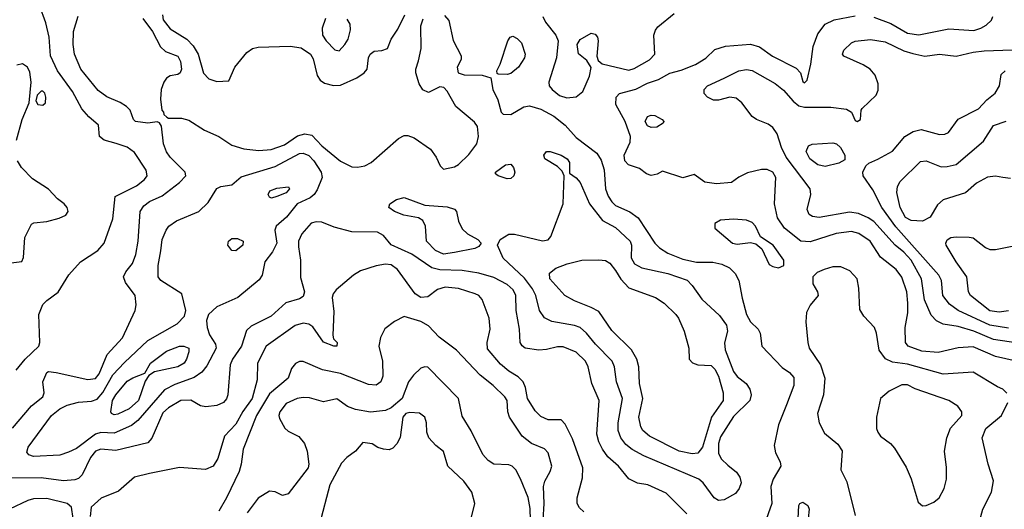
# Model space of a CAD drawing. Extents: x 1173079 to 1307053, y 522583 to 678478.
# Tile 236 of 256: x 1230581 to 1235842, y 609954 to 612568. Entities that reach past the tile are written whole.
import ezdxf

# ---------------------------------------------------------------- set-up
doc = ezdxf.new("R2010")
doc.units = 0

msp = doc.modelspace()

# ---------------------------------------------------------------- linework, layer by layer
at = {"layer": '0CON20XD'}
for points in [[(1230562.5, 610697.5), (1230609.3, 610755), (1230683.1, 610825), (1230688.5, 610845), (1230683.4, 610995), (1230705, 611047.5), (1230725, 611069.5), (1230786.4, 611113.6), (1230843.9, 611206.1), (1230905.4, 611274.6), (1230998.1, 611335), (1231032.7, 611375), (1231079.1, 611505), (1231090, 611625), (1231205, 611681.2), (1231247.5, 611715), (1231262.1, 611735), (1231256.2, 611765), (1231195, 611860), (1231155, 611887.8), (1231096.9, 611906.9), (1231032.5, 611925), (1231007.5, 611945), (1231001.2, 612005), (1230949.5, 612049.5), (1230913.1, 612093.1), (1230862.5, 612185), (1230783.4, 612295), (1230745.3, 612375), (1230737.3, 612475), (1230721.1, 612551.1), (1230686.4, 612645)], [(1231343, 612595), (1231347.6, 612567.6), (1231385, 612519.3), (1231473.9, 612463.9), (1231508.4, 612428.4), (1231533.7, 612385), (1231563.4, 612283.4), (1231592.2, 612252.2), (1231635, 612237.5), (1231698.3, 612241.7), (1231730.4, 612315), (1231795, 612392.5), (1231825, 612414.5), (1231855, 612420.8), (1232026.6, 612426.6), (1232085, 612417.5), (1232135.5, 612385), (1232149.5, 612359.5), (1232171, 612271), (1232185.8, 612245.8), (1232208.6, 612228.6), (1232256.7, 612216.7), (1232295, 612218.8), (1232381.8, 612258.2), (1232422.2, 612285), (1232437.8, 612305), (1232444.4, 612365), (1232454.3, 612385), (1232475, 612400), (1232515.9, 612404.1), (1232545.8, 612414.2), (1232565.7, 612465), (1232602.2, 612517.8), (1232639.5, 612595)], [(1233375.6, 612585), (1233390, 612555), (1233445.8, 612485), (1233457.5, 612455), (1233449.4, 612365), (1233407.8, 612235), (1233410.6, 612215), (1233425.7, 612195), (1233465, 612163.6), (1233505, 612150.9), (1233555, 612155.7), (1233589.4, 612185), (1233626.1, 612266.1), (1233633.9, 612313.9), (1233611.2, 612351.2), (1233566.4, 612386.4), (1233560, 612435), (1233575, 612463.3), (1233635, 612496.2), (1233655, 612491.2), (1233667.5, 612475), (1233671.4, 612455), (1233664.1, 612374.1), (1233671.2, 612351.2), (1233692.5, 612332.5), (1233835, 612298.6), (1233865, 612308.1), (1233945.5, 612354.5), (1233974.6, 612385), (1233969.1, 612485), (1233977.6, 612512.4), (1233990.5, 612529.5), (1234077.8, 612602.2)], [(1230542.9, 610387.1), (1230643.5, 610506.5), (1230704.2, 610555), (1230710.8, 610575), (1230704.4, 610635), (1230725, 610683.8), (1230735, 610689.2), (1230775, 610684.4), (1230945, 610647.9), (1230985, 610652.1), (1231005, 610676.9), (1231048.6, 610781.4), (1231130.9, 610869.1), (1231198.1, 611015), (1231203.1, 611045), (1231197.8, 611095), (1231146.2, 611165), (1231135.6, 611195), (1231148.3, 611221.7), (1231183, 611267), (1231200.7, 611315), (1231213.6, 611385), (1231224.2, 611545), (1231244, 611575), (1231275, 611598.3), (1231342.6, 611627.4), (1231435, 611698.1), (1231468.6, 611735), (1231465.8, 611755), (1231384.2, 611835), (1231365, 611862), (1231350, 611905), (1231339.3, 611999.3), (1231328.3, 612018.3), (1231315, 612022.5), (1231265, 612015.8), (1231198.8, 612025), (1231188, 612035), (1231170.8, 612085), (1231151.9, 612105), (1231116.8, 612126.8), (1231046.1, 612156.1), (1230999.5, 612189.5), (1230906.7, 612305), (1230873.9, 612385), (1230866.7, 612435), (1230868.9, 612505), (1230893, 612587)], [(1231238.2, 612575), (1231290.8, 612505), (1231333.8, 612423.8), (1231359.3, 612399.3), (1231425, 612374.2), (1231440.5, 612345), (1231446.2, 612305), (1231438.6, 612285), (1231425, 612275.7), (1231385, 612268.1), (1231365, 612255.7), (1231350.8, 612235), (1231337.5, 612195), (1231333.3, 612143.3), (1231340, 612085), (1231350, 612075), (1231351.7, 612061.7), (1231367, 612047), (1231375, 612042.5), (1231445, 612043.1), (1231485, 612031.5), (1231568.7, 611978.7), (1231645, 611944.6), (1231715, 611898.8), (1231779, 611879), (1231859.4, 611869.4), (1231925, 611875.7), (1231995, 611900.8), (1232065, 611947.6), (1232105, 611959.2), (1232142.1, 611952.1), (1232195, 611895.4), (1232295, 611813.2), (1232355, 611783.4), (1232385, 611780), (1232425, 611788.7), (1232458.1, 611805), (1232605.3, 611934.7), (1232635, 611949.2), (1232655, 611949.6), (1232688.1, 611938.1), (1232776.1, 611876.1), (1232805.3, 611835), (1232827.6, 611787.6), (1232845, 611770), (1232905, 611782.5), (1232925, 611795.7), (1232980.7, 611849.3), (1233023.8, 611905), (1233032.3, 611945), (1233027.8, 611997.8), (1233011.1, 612021.1), (1232911.2, 612105), (1232865, 612187.5), (1232846.9, 612206.9), (1232825, 612209.4), (1232765, 612178.9), (1232735, 612193.1), (1232715, 612225.8), (1232697.3, 612285), (1232697.3, 612305), (1232711.7, 612348.3), (1232725.9, 612415), (1232724.1, 612535), (1232736.3, 612573.7)], [(1232214, 612575), (1232196.4, 612523.6), (1232199.6, 612485), (1232218.5, 612455), (1232265, 612407.9), (1232287.5, 612402.5), (1232318.7, 612435), (1232336.6, 612465), (1232347.9, 612515), (1232346.9, 612545), (1232330.6, 612570.6)], [(1232851.1, 612591.1), (1232873.2, 612563.2), (1232896.8, 612456.8), (1232940, 612375), (1232939.2, 612355), (1232919.2, 612315), (1232924.5, 612284.5), (1232955, 612274.4), (1233052.5, 612272.5), (1233098.3, 612258.3), (1233108.6, 612195), (1233135, 612141.2), (1233154.3, 612074.3), (1233164.3, 612064.3), (1233205, 612062.9), (1233275, 612103.3), (1233305, 612108.2), (1233365, 612089.7), (1233435, 612053.7), (1233495.5, 612005), (1233555, 611938.8), (1233664.8, 611854.8), (1233688.5, 611818.5), (1233703.6, 611766.4), (1233710.6, 611665), (1233725.6, 611625.6), (1233745, 611596.5), (1233765, 611575.5), (1233841.5, 611541.5), (1233885, 611510), (1233974.6, 611375), (1233999.3, 611349.3), (1234045, 611321.2), (1234125, 611289.2), (1234196.5, 611273.5), (1234285, 611272.7), (1234333, 611263), (1234372.8, 611242.8), (1234403.8, 611213.8), (1234423.5, 611175), (1234440.5, 611080.5), (1234465, 610994.2), (1234485, 610955.7), (1234526, 610915), (1234538, 610895), (1234546, 610825), (1234655, 610711.1), (1234695, 610684.4), (1234717.3, 610657.3), (1234716.9, 610615), (1234677.5, 610512.5), (1234635.7, 610405), (1234612.9, 610295), (1234618.6, 610255), (1234645, 610206.7), (1234648.1, 610185), (1234607.5, 610115), (1234594.6, 610075.4), (1234600, 609985), (1234560, 609875)], [(1235945, 610735.9), (1235795, 610769.7), (1235675, 610820.8), (1235595, 610816.5), (1235488.5, 610791.5), (1235401.2, 610798.8), (1235329.2, 610825), (1235313.3, 610845), (1235311.5, 610925), (1235326.4, 611003.6), (1235326.8, 611055), (1235320.6, 611115), (1235295, 611194.2), (1235263.7, 611233.7), (1235180.9, 611300.9), (1235125, 611385.4), (1235065, 611426.6), (1235025, 611437.8), (1234943.4, 611426.6), (1234805, 611381.8), (1234755, 611385.8), (1234667.3, 611455), (1234630.3, 611510.3), (1234613.3, 611585), (1234620.8, 611725), (1234605.5, 611755), (1234575, 611768.5), (1234545, 611768.5), (1234469.1, 611750.9), (1234423, 611727), (1234385, 611699.2), (1234305, 611692.5), (1234241.2, 611701.2), (1234185, 611742.5), (1234125, 611723.8), (1234015, 611760), (1233987.3, 611742.7), (1233955, 611736), (1233930, 611745), (1233893.4, 611773.4), (1233834.1, 611794.1), (1233814.7, 611814.7), (1233811.1, 611845), (1233843.6, 611915), (1233845.3, 611945), (1233815.3, 612025), (1233765.4, 612115), (1233768.6, 612155), (1233786.5, 612173.5), (1233872.5, 612197.5), (1233935, 612230.3), (1233995, 612249.1), (1234055, 612283.3), (1234115, 612298.8), (1234191.3, 612328.7), (1234247.3, 612362.7), (1234295, 612410), (1234353, 612427), (1234485, 612437.5), (1234533.9, 612423.9), (1234604.2, 612374.2), (1234729.9, 612309.9), (1234752.5, 612285), (1234765, 612237.5), (1234775, 612231.2), (1234788.8, 612245), (1234808.3, 612331.7), (1234820.7, 612425), (1234845, 612492), (1234884.3, 612545), (1234932.3, 612567.7), (1235045, 612589.5)], [(1235145, 612581.9), (1235235, 612548.1), (1235325, 612497.1), (1235385, 612487.4), (1235545, 612519.1), (1235679.4, 612510.6), (1235717.4, 612522.6), (1235745, 612538.9), (1235772.9, 612565), (1235780.6, 612585)], [(1233185, 612275.7), (1233138.3, 612278.3), (1233131.7, 612281.7), (1233130, 612295), (1233148.3, 612331.7), (1233188.7, 612455), (1233201.9, 612475), (1233215, 612479.5), (1233238.3, 612468.3), (1233261.4, 612445), (1233282.2, 612385), (1233277.8, 612365), (1233245.8, 612315), (1233205, 612280.6), (1233185, 612275.7)], [(1235965, 610834.8), (1235785, 610860.5), (1235678.9, 610905), (1235595, 610930), (1235515, 610941.8), (1235479.7, 610959.7), (1235451.2, 610991.2), (1235415, 611072.9), (1235399.2, 611185), (1235344.5, 611285), (1235305, 611326.4), (1235258.4, 611365), (1235145, 611490), (1235115, 611510.8), (1235062.8, 611532.8), (1235015, 611540), (1234852.6, 611512.6), (1234816.7, 611516.7), (1234798.6, 611528.6), (1234789.5, 611555), (1234808.4, 611635), (1234804.7, 611665), (1234675.8, 611835), (1234651.9, 611885), (1234628.1, 611958.1), (1234605, 611993.3), (1234580.8, 612010.8), (1234518.8, 612035), (1234495, 612050.6), (1234438.9, 612125), (1234409, 612149), (1234375, 612154.6), (1234315, 612138.5), (1234287.9, 612137.9), (1234255.5, 612155.5), (1234237.5, 612175), (1234238.6, 612195), (1234255.7, 612215), (1234345, 612255.4), (1234423.3, 612295), (1234465, 612302.5), (1234495, 612297.8), (1234618.3, 612228.3), (1234662.9, 612192.9), (1234713.1, 612133.1), (1234745, 612108.3), (1234775, 612100.7), (1234915, 612100.8), (1234999.7, 612089.7), (1235026.2, 612075), (1235045, 612030), (1235055.8, 612024.2), (1235073.3, 612035), (1235076.7, 612085), (1235083.3, 612095), (1235156.7, 612165), (1235168, 612192), (1235167.5, 612225), (1235151.4, 612271.4), (1235124.7, 612304.7), (1235088.1, 612328.1), (1234985, 612374.4), (1234977.5, 612385), (1234984, 612405), (1235025, 612444.2), (1235045, 612454.3), (1235127.2, 612462.8), (1235205, 612450), (1235305, 612401.9), (1235352.9, 612387.1), (1235417.3, 612372.7), (1235495, 612384.3), (1235584.1, 612374.1), (1235675, 612395.3), (1235735, 612401.4), (1235885, 612406.8)], [(1230563.4, 611925), (1230593.9, 612036.1), (1230632, 612125), (1230642.5, 612235), (1230635, 612287.5), (1230622, 612315), (1230595, 612332), (1230565, 612326)], [(1235865, 610921.6), (1235765, 610936.5), (1235595.5, 611015), (1235549.7, 611049.7), (1235514.1, 611095), (1235506.5, 611175), (1235491.8, 611205), (1235262.6, 611462.6), (1235187.5, 611565), (1235139.5, 611659.5), (1235088.5, 611735), (1235085.6, 611755), (1235101.9, 611788.1), (1235117.9, 611802.1), (1235166, 611824), (1235245, 611866.9), (1235311.4, 611945), (1235355, 611971.8), (1235398, 611982), (1235495.3, 611954.7), (1235523.6, 611956.4), (1235544.7, 611965.3), (1235595, 612037.3), (1235705, 612091.5), (1235749.5, 612140.5), (1235793.9, 612176.1), (1235816.7, 612215), (1235825.7, 612275), (1235846, 612295)], [(1230705, 612112), (1230718, 612125), (1230720.8, 612155), (1230715, 612176.7), (1230705, 612186), (1230695, 612186.2), (1230673.9, 612166.1), (1230666.2, 612135), (1230677.5, 612115), (1230705, 612112)], [(1233955, 611992.9), (1233935, 612002.2), (1233923.9, 612025), (1233935, 612050.8), (1233955, 612058.1), (1233975, 612056.9), (1234014, 612035), (1234022, 612025), (1234018.8, 612015), (1233985, 611994.6), (1233955, 611992.9)], [(1235405, 611492.5), (1235345, 611496.1), (1235315, 611512), (1235285.2, 611565), (1235267.8, 611645), (1235271.7, 611678.3), (1235285.3, 611704.7), (1235395, 611811.8), (1235425, 611815.4), (1235505, 611783.1), (1235536.2, 611783.8), (1235585, 611795.7), (1235730.5, 611919.5), (1235785, 612004.2), (1235852.7, 612027.3)], [(1234885, 611784.6), (1234845, 611793.2), (1234802.2, 611825), (1234784.2, 611865), (1234795.9, 611894.1), (1234816, 611904), (1234925, 611911.4), (1234945, 611905.8), (1234967.1, 611885), (1234990.8, 611845), (1234989.4, 611820.6), (1234957.3, 611802.7), (1234885, 611784.6)], [(1230655, 610236.4), (1230629.2, 610245), (1230619.5, 610259.5), (1230625.6, 610285), (1230751.1, 610455), (1230795, 610490.2), (1230835, 610509.2), (1230895, 610525.3), (1230965, 610530.6), (1230995, 610541.8), (1231025, 610577.5), (1231078.1, 610671.9), (1231141.4, 610738.6), (1231265.2, 610854.8), (1231422, 610945), (1231460.8, 610985), (1231467.8, 611015), (1231446.6, 611105), (1231335.6, 611175), (1231321.1, 611195), (1231320.9, 611255), (1231334.5, 611334.5), (1231342.3, 611395), (1231362.7, 611445), (1231377.5, 611465), (1231418.6, 611495), (1231537.1, 611545), (1231588.2, 611591.8), (1231635, 611667.5), (1231655, 611678), (1231715, 611686), (1231765, 611728.9), (1231945, 611784.2), (1232075, 611853.3), (1232095, 611855.2), (1232125, 611843.3), (1232153.2, 611815), (1232192.4, 611755), (1232196.2, 611725), (1232170.8, 611659.2), (1232154.7, 611635), (1232132.2, 611617.8), (1232064.3, 611585), (1232006.8, 611513.2), (1231950.5, 611465), (1231944.5, 611445), (1231954.6, 611375.4), (1231932.1, 611327.9), (1231891.1, 611275), (1231876.9, 611205), (1231861.2, 611178.8), (1231745.6, 611085), (1231635, 611035.8), (1231589.2, 610995), (1231578.5, 610961.5), (1231581.8, 610925), (1231595.5, 610885.5), (1231626.4, 610835), (1231629.7, 610815), (1231580.2, 610719.8), (1231554.4, 610685.6), (1231512.9, 610657.1), (1231410.2, 610619.8), (1231355, 610591.9), (1231212.2, 610427.8), (1231178.6, 610401.4), (1231085, 610361.1), (1231015, 610363.3), (1230985, 610355.8), (1230885, 610279.3), (1230841.7, 610258.3), (1230795, 610243.8), (1230655, 610236.4)], [(1234315, 610001.1), (1234291.4, 610015), (1234233.5, 610095), (1234210, 610115), (1233915, 610239.4), (1233852.8, 610272.8), (1233819.9, 610299.9), (1233792.9, 610335), (1233777.9, 610375), (1233779.2, 610415), (1233801.7, 610545), (1233770, 610635), (1233760, 610715), (1233747.3, 610745), (1233658.5, 610835), (1233610.4, 610895), (1233575, 610924.7), (1233545, 610935.9), (1233425, 610956.2), (1233385, 610976.5), (1233358, 611015), (1233338.9, 611095), (1233320.6, 611130.6), (1233277.8, 611187.8), (1233164.5, 611295), (1233133.1, 611365), (1233148.9, 611395), (1233195, 611423.2), (1233225, 611423.2), (1233375, 611387.3), (1233405, 611392.2), (1233419.7, 611410.3), (1233484.2, 611584.2), (1233490, 611735), (1233478.8, 611758.8), (1233454.5, 611784.5), (1233386.2, 611825), (1233381.2, 611845), (1233395, 611863.8), (1233415, 611864), (1233475, 611845.6), (1233505.8, 611825), (1233518, 611805), (1233518.3, 611748.3), (1233555, 611724), (1233575, 611699.2), (1233625.3, 611585.3), (1233695.2, 611495.2), (1233765, 611459.2), (1233842.8, 611385), (1233849.4, 611365), (1233847.4, 611297.4), (1233865.6, 611265), (1233905, 611243.9), (1234045, 611213.7), (1234146.6, 611176.6), (1234175, 611148.6), (1234225, 611075.7), (1234319.4, 610989.4), (1234357.6, 610937.6), (1234363.5, 610905), (1234347.6, 610842.4), (1234350.2, 610805), (1234395, 610688.9), (1234415, 610663.3), (1234462.9, 610625), (1234481.9, 610595), (1234490, 610565), (1234482.5, 610535), (1234395, 610449.5), (1234325, 610340.8), (1234314.7, 610304.7), (1234315, 610251.2), (1234331.5, 610221.5), (1234365, 610190), (1234411.9, 610151.9), (1234429.1, 610125), (1234435.4, 610095), (1234425.3, 610064.7), (1234405, 610037.8), (1234345, 610004.4), (1234315, 610001.1)], [(1230435, 611258), (1230592.5, 611277.5), (1230600.7, 611299.3), (1230608.5, 611405), (1230643.4, 611476.6), (1230655.8, 611484.2), (1230725, 611490.9), (1230791.7, 611508.3), (1230827.5, 611525), (1230840, 611545), (1230834.4, 611565), (1230817.8, 611585), (1230782.6, 611612.6), (1230735, 611663.3), (1230649.1, 611719.1), (1230589.6, 611779.6), (1230569.2, 611815)], [(1233185, 611719.2), (1233136.7, 611735), (1233124, 611745), (1233124, 611755), (1233176.6, 611793.4), (1233205, 611797.5), (1233219.2, 611779.2), (1233227.3, 611755), (1233221.5, 611735), (1233205, 611721.2), (1233185, 611719.2)], [(1235875, 611721.1), (1235835, 611726.2), (1235795, 611733.1), (1235752.3, 611727.7), (1235694, 611695), (1235635, 611644.4), (1235515, 611605.6), (1235485, 611580), (1235445.3, 611514.7), (1235405, 611492.5)], [(1231926.2, 611616.2), (1231915, 611621.2), (1231909.2, 611635), (1231918, 611655), (1231955, 611669.5), (1232017.5, 611675), (1232023.3, 611665), (1232005, 611644.4), (1231955, 611624.4), (1231926.2, 611616.2)], [(1232845, 611316.2), (1232802.5, 611335), (1232755.3, 611385), (1232748.5, 611465), (1232735.4, 611495.4), (1232711.1, 611511.1), (1232634, 611525), (1232584, 611545), (1232553.8, 611565), (1232558, 611585), (1232595, 611607.8), (1232635, 611619.5), (1232745, 611577.9), (1232865, 611569.5), (1232905, 611556.2), (1232914.3, 611544.3), (1232925, 611493.3), (1232945, 611450.8), (1232974.2, 611425), (1233028, 611395), (1233046, 611375), (1233035, 611358), (1233013.5, 611346.5), (1232905, 611324.7), (1232845, 611316.2)], [(1234145, 609930), (1234035, 610040), (1233937.5, 610085), (1233882.7, 610092.7), (1233835, 610117.1), (1233780.5, 610185), (1233724.3, 610234.3), (1233694.8, 610274.8), (1233674.7, 610315), (1233664.7, 610355), (1233677.7, 610535), (1233638.8, 610625), (1233619.1, 610715), (1233605, 610745.4), (1233555, 610792.5), (1233485, 610820.9), (1233455, 610822), (1233395, 610806.9), (1233355, 610803.8), (1233281.2, 610815), (1233265, 610826), (1233254.4, 610844.4), (1233252.3, 610915), (1233233.1, 611015), (1233232.6, 611095), (1233217.1, 611125), (1233185, 611154.7), (1233115, 611191.9), (1233035, 611214.7), (1232945, 611229.8), (1232825, 611232.8), (1232783.1, 611243.1), (1232676.8, 611316.8), (1232565, 611365.3), (1232525.3, 611415.3), (1232493.2, 611433.2), (1232355, 611435.2), (1232261.2, 611461.2), (1232195, 611486.9), (1232165, 611489.2), (1232138.9, 611481.1), (1232087.9, 611425), (1232070.5, 611385), (1232069.7, 611355), (1232081.5, 611285), (1232080.9, 611190.9), (1232103.3, 611115), (1232095, 611090.6), (1232075, 611077.5), (1232003, 611057), (1231925, 610985.5), (1231818, 610932), (1231792.2, 610907.8), (1231765.4, 610825), (1231717.8, 610755), (1231704.7, 610725), (1231692.9, 610565), (1231685.8, 610544.2), (1231669.5, 610525), (1231635, 610507.5), (1231575, 610500.6), (1231547, 610507), (1231495, 610536.2), (1231442.5, 610535), (1231375, 610496.6), (1231345, 610468.9), (1231286.9, 610333.1), (1231265, 610309.4), (1231095, 610268.1), (1231015, 610274.8), (1230986.2, 610265), (1230958.7, 610231.3), (1230915, 610137.5), (1230895, 610118.8), (1230875, 610110.4), (1230815, 610106.4), (1230695, 610121.4), (1230539, 610121)], [(1234635, 611244), (1234663.6, 611256.4), (1234663.8, 611285), (1234607.1, 611365), (1234539.4, 611409.4), (1234512.9, 611465), (1234495, 611486.2), (1234465, 611498.2), (1234395, 611502.8), (1234325, 611497.5), (1234295, 611480), (1234294.5, 611454.5), (1234390, 611375), (1234415, 611370.4), (1234485, 611379.4), (1234515, 611372), (1234545.8, 611345), (1234585, 611261.2), (1234605, 611250), (1234635, 611244)], [(1231735, 611334.6), (1231714.3, 611335), (1231693.1, 611365), (1231696.2, 611385), (1231715, 611399.7), (1231745, 611400.3), (1231774.4, 611385), (1231773.3, 611365), (1231735, 611334.6)], [(1235815, 611007.2), (1235765, 611013.6), (1235661.5, 611095), (1235650.5, 611115), (1235642.5, 611195), (1235585.5, 611275), (1235532, 611365), (1235528.8, 611375), (1235537.1, 611392.9), (1235555.6, 611404.4), (1235585, 611409.4), (1235655, 611406.9), (1235675, 611402.9), (1235741.2, 611351.2), (1235765, 611341.8), (1235795, 611341.5), (1235955, 611373.3)], [(1234175, 610249.2), (1234105, 610264.1), (1233945.6, 610345), (1233910.9, 610375), (1233899.2, 610395), (1233889.3, 610445), (1233910.7, 610545), (1233893.4, 610625), (1233889.7, 610715), (1233878.9, 610755), (1233850.4, 610805), (1233745, 610909.5), (1233675, 611010.4), (1233635, 611032.2), (1233545, 611066.2), (1233494.2, 611095), (1233414, 611185), (1233412, 611215), (1233445, 611242), (1233505.5, 611264.5), (1233585, 611283.6), (1233675, 611286.8), (1233711.8, 611281.8), (1233735, 611267.8), (1233765, 611228.2), (1233792.9, 611182.9), (1233835, 611136.6), (1233978.8, 611085), (1234025, 611054.2), (1234086, 610995), (1234100.8, 610975), (1234131.4, 610905), (1234156.2, 610815), (1234158.8, 610755), (1234176.8, 610736.8), (1234205, 610725.6), (1234275, 610721.4), (1234295, 610701.4), (1234314, 610665), (1234340.4, 610575), (1234340.5, 610535), (1234277.4, 610445), (1234228.6, 610285), (1234205, 610253.4), (1234175, 610249.2)], [(1233595, 609941.1), (1233571.7, 609961.7), (1233560, 609985), (1233558.9, 610015), (1233587.7, 610122.3), (1233590.8, 610175), (1233535, 610330), (1233495, 610408), (1233475, 610432), (1233405, 610432.2), (1233365, 610449.4), (1233335, 610480), (1233294.5, 610545), (1233283.6, 610605), (1233270.5, 610635), (1233245, 610661.2), (1233195, 610692), (1233149.5, 610729.5), (1233081.2, 610811.2), (1233078, 610845), (1233095.4, 610915), (1233090, 610975), (1233052, 611075), (1233034, 611095), (1233014, 611105), (1232925, 611132.9), (1232855, 611139.7), (1232813.2, 611126.8), (1232761.6, 611088.4), (1232725, 611085.4), (1232694.6, 611105), (1232600, 611235), (1232565, 611258.9), (1232535, 611262), (1232485, 611254.6), (1232402.4, 611227.6), (1232365.3, 611204.7), (1232272.5, 611125), (1232255.5, 611105), (1232249.6, 611085), (1232259.8, 611009.8), (1232254, 610884), (1232257.5, 610865), (1232276.7, 610845), (1232275.6, 610824.4), (1232260, 610825), (1232205, 610846.2), (1232147.5, 610927.5), (1232125, 610942.3), (1232095, 610947.6), (1232053.5, 610935), (1231898, 610825), (1231850.8, 610735), (1231850, 610645), (1231823.8, 610545), (1231773, 610477), (1231735, 610408.5), (1231675.3, 610344.7), (1231639.5, 610225), (1231615, 610183.8), (1231573.6, 610166.4), (1231435, 610177.5), (1231274.7, 610145.3), (1231195, 610125.5), (1231109.5, 610050.5), (1231016.2, 610013.8), (1230962.5, 609965), (1230956.7, 609915)], [(1235855, 610574), (1235834, 610595), (1235805, 610608.5), (1235675.4, 610685.4), (1235515, 610675.3), (1235325, 610728.4), (1235245, 610739.1), (1235207.8, 610757.8), (1235174, 610804), (1235158.9, 610895), (1235147.9, 610925), (1235091.4, 610985), (1235070.7, 611020.7), (1235065.6, 611135), (1235055, 611183.8), (1235016.6, 611226.6), (1234968.8, 611248.8), (1234925, 611249.1), (1234878.8, 611235), (1234841.4, 611218.6), (1234818.1, 611195), (1234818.3, 611158.3), (1234844, 611115), (1234848, 611095), (1234805, 611043.8), (1234785.8, 611005), (1234780.8, 610955), (1234791.8, 610845), (1234798.8, 610815), (1234859.4, 610725), (1234883.1, 610655), (1234876.5, 610565), (1234844.6, 610465), (1234852.5, 610415), (1234880.6, 610360.6), (1234952.2, 610302.2), (1234975.4, 610265.4), (1234968, 610165), (1235000.3, 610100.3), (1235045, 609920)], [(1235865, 611014), (1235815, 611007.2)], [(1233377.6, 609895), (1233383.5, 609985), (1233379.7, 610075), (1233387.2, 610105), (1233415.8, 610155), (1233423.8, 610185), (1233404.5, 610255), (1233385, 610276.2), (1233315, 610305.5), (1233265.5, 610345), (1233197.7, 610445), (1233188.8, 610475), (1233185.4, 610535), (1233173.5, 610555), (1233111.1, 610615), (1233040.6, 610670.6), (1232915, 610803.3), (1232822.6, 610872.6), (1232765, 610932.9), (1232725, 610956.1), (1232635, 610983.3), (1232583.8, 610956.2), (1232532.1, 610917.9), (1232508.7, 610871.3), (1232499.1, 610825), (1232518.8, 610745), (1232521.1, 610665), (1232510, 610635), (1232485, 610617.5), (1232445, 610620.4), (1232295, 610679.7), (1232199.3, 610699.3), (1232095, 610743.1), (1232075, 610742.9), (1232055, 610732.5), (1232033.6, 610706.4), (1232015.6, 610655), (1231915, 610570.6), (1231846.2, 610455), (1231774.3, 610275), (1231764.4, 610195.6), (1231753, 610155), (1231685, 610014.4), (1231645, 609943.3)], [(1231085, 610458.5), (1231071.9, 610465), (1231068.5, 610475), (1231076.9, 610535), (1231094.1, 610565), (1231155, 610637.5), (1231185, 610656.2), (1231249.2, 610680.8), (1231279.4, 610735), (1231365, 610798.5), (1231435, 610824.5), (1231457.5, 610825), (1231483.8, 610815), (1231484.3, 610795), (1231472.7, 610755), (1231460.4, 610735), (1231425, 610714.2), (1231301.7, 610688.3), (1231271.2, 610668.8), (1231251.7, 610638.3), (1231214.7, 610535), (1231165, 610489.7), (1231105, 610461.5), (1231085, 610458.5)], [(1233310, 609895), (1233308.3, 609958.3), (1233297.2, 610017.2), (1233257.2, 610117.2), (1233231.4, 610165), (1233212, 610185), (1233195, 610191.5), (1233115, 610194.4), (1233084.7, 610214.7), (1233055, 610245.7), (1232993.3, 610373.3), (1232945, 610451.2), (1232925.6, 610545), (1232762.2, 610712.2), (1232745, 610715.5), (1232725, 610707.5), (1232685, 610670.9), (1232657.7, 610635), (1232625.3, 610545), (1232565, 610495.8), (1232535, 610481.6), (1232455, 610473.4), (1232375, 610486.4), (1232333.2, 610503.2), (1232275, 610543.1), (1232205, 610528.1), (1232128.5, 610548.5), (1232095, 610550.4), (1232064, 610545), (1232005, 610518.5), (1231971.1, 610475), (1231965.4, 610455), (1231968.7, 610438.7), (1231997.4, 610387.4), (1232015, 610371.9), (1232073, 610343), (1232103.1, 610305), (1232117.3, 610265), (1232125.5, 610195), (1232122.2, 610175), (1232015, 610036), (1231985, 610028), (1231945, 610047.5), (1231915, 610050.8), (1231855, 610012.5), (1231795.6, 609935)], [(1235405, 609972.9), (1235425, 609974.2), (1235465, 609992), (1235494.4, 610015.6), (1235521.4, 610065), (1235533.1, 610115), (1235532.7, 610177.3), (1235522.1, 610265), (1235534.6, 610335), (1235555, 610387.1), (1235614.4, 610455), (1235615.8, 610475), (1235594.5, 610504.5), (1235545, 610534.4), (1235366.6, 610596.6), (1235325, 610618.8), (1235295, 610619.1), (1235226, 610585), (1235180, 610545), (1235160, 610445), (1235160, 610385), (1235165.8, 610365), (1235180.8, 610345), (1235234.3, 610305), (1235255, 610280), (1235318.6, 610178.6), (1235345, 610116.7), (1235382.2, 609992.2), (1235405, 609972.9)], [(1235335, 609362.5), (1235415, 609406.2), (1235483.6, 609426.4), (1235517.3, 609462.7), (1235533.9, 609513.9), (1235526, 609545), (1235497.8, 609567.8), (1235421.2, 609611.2), (1235407.5, 609625), (1235407.5, 609635), (1235440, 609695), (1235477.6, 609732.4), (1235554.7, 609785.3), (1235645, 609825.8), (1235670, 609845), (1235710.8, 609895), (1235728, 609955), (1235773.4, 610045), (1235785, 610106.7), (1235756.5, 610195), (1235723.5, 610335), (1235742.9, 610385), (1235826.5, 610455), (1235861.5, 610525)], [(1232993.5, 609905), (1233012.2, 609985), (1232997.5, 610045), (1232954.5, 610105), (1232868.6, 610185), (1232845, 610262), (1232804.5, 610294.5), (1232767.5, 610335), (1232757.1, 610365), (1232754.3, 610415), (1232745, 610446.2), (1232717.7, 610467.7), (1232665, 610471.4), (1232643.6, 610465), (1232627.2, 610445), (1232613.2, 610336.8), (1232596.5, 610303.5), (1232575, 610280), (1232555, 610271.5), (1232525, 610274.6), (1232494.6, 610284.6), (1232465, 610303.3), (1232415, 610310), (1232376, 610265), (1232329.1, 610230.9), (1232300.4, 610199.6), (1232238.2, 610085), (1232183.5, 609875)], [(1230866.7, 609905), (1230858, 609965), (1230835, 609984.3), (1230725, 610012.2), (1230655, 610009.6), (1230625, 610001.5), (1230525.6, 609954.4)], [(1234755, 609877.5), (1234741.2, 609905), (1234743.8, 609975), (1234750, 609985), (1234765, 609991.2), (1234792.5, 609975), (1234800, 609955), (1234793.3, 609905), (1234775, 609883.3), (1234755, 609877.5)]]:
    msp.add_lwpolyline(points, dxfattribs=at)

doc.saveas('drawing.dxf')
